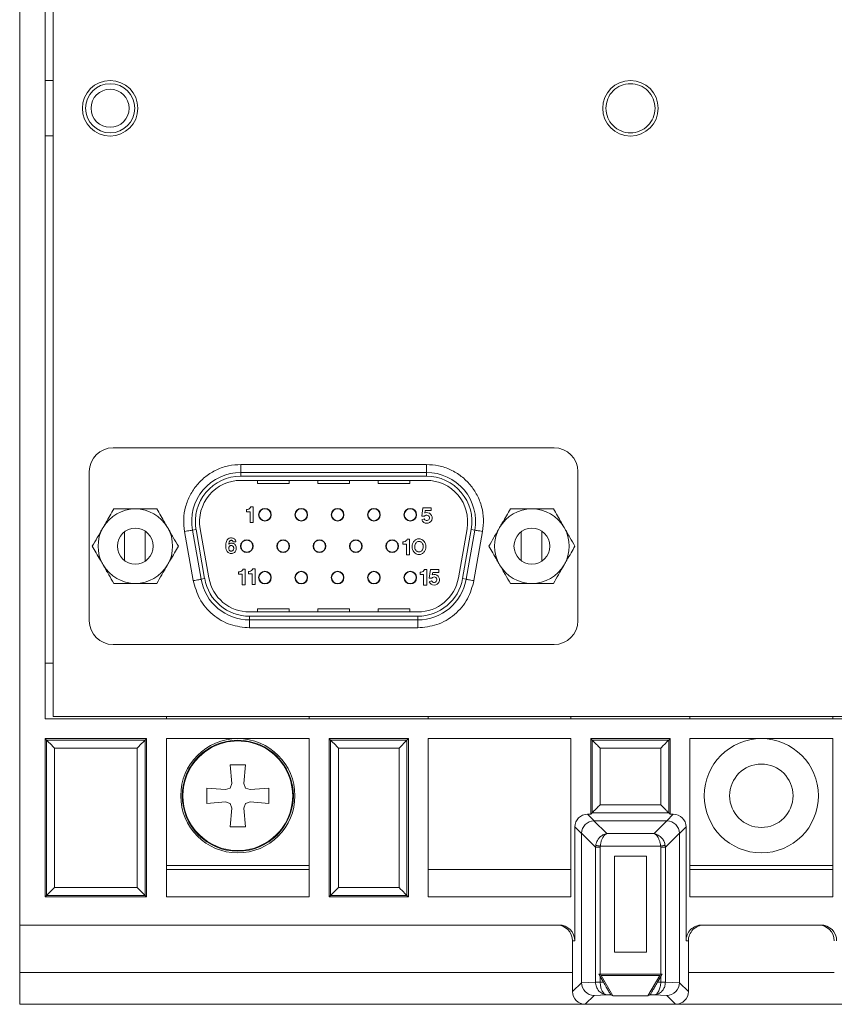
# Model space of a CAD drawing. Header units: millimetres. Extents: x -85 to 520, y 111 to 242.
# Tile 1 of 37: x -85 to -33, y 115 to 177. Entities that reach past the tile are written whole.
import ezdxf

# ---------------------------------------------------------------- set-up
doc = ezdxf.new("R2010")
doc.units = ezdxf.units.MM

msp = doc.modelspace()

# ---------------------------------------------------------------- linework, layer by layer
at = {"color": 7, "linetype": 'Continuous', "lineweight": 15}
for p, q in [((-84.654, 119.616), (-84.654, 222.615)), ((-83.054, 209.616), (-83.054, 132.616)), ((-82.554, 209.466), (-82.554, 132.766)), ((-82.554, 172.859), (-83.054, 172.859)), ((-82.554, 169.372), (-83.054, 169.372)), ((-50.965, 149.704), (-78.765, 149.704)), ((-70.715, 148.154), (-70.715, 148.654)), ((-70.715, 148.654), (-59.015, 148.654)), ((-59.015, 148.154), (-59.015, 148.654)), ((-80.265, 148.204), (-80.265, 138.804)), ((-70.715, 148.154), (-70.715, 147.923)), ((-70.715, 148.154), (-59.015, 148.154)), ((-70.715, 147.923), (-59.015, 147.923)), ((-59.015, 148.154), (-59.015, 147.923)), ((-49.465, 138.804), (-49.465, 148.204)), ((-70.715, 147.654), (-59.015, 147.654)), ((-69.665, 147.654), (-69.665, 147.454)), ((-69.665, 147.454), (-67.665, 147.454)), ((-67.665, 147.654), (-67.665, 147.454)), ((-65.865, 147.654), (-65.865, 147.454)), ((-65.865, 147.454), (-63.865, 147.454)), ((-63.865, 147.654), (-63.865, 147.454)), ((-62.065, 147.654), (-62.065, 147.454)), ((-62.065, 147.454), (-60.065, 147.454)), ((-60.065, 147.654), (-60.065, 147.454)), ((-70.085, 145.987), (-69.941, 145.987)), ((-69.941, 145.987), (-69.941, 145.006)), ((-59.235, 145.923), (-59.309, 145.387)), ((-59.235, 145.923), (-58.714, 145.923)), ((-58.714, 145.923), (-58.714, 145.752)), ((-70.36, 145.816), (-70.288, 145.816)), ((-70.36, 145.816), (-70.36, 145.679)), ((-70.36, 145.679), (-70.132, 145.679)), ((-70.132, 145.679), (-70.132, 145.006)), ((-59.309, 145.387), (-59.136, 145.387)), ((-59.092, 145.752), (-59.118, 145.595)), ((-59.092, 145.752), (-58.714, 145.752)), ((-70.132, 145.006), (-69.941, 145.006)), ((-59.307, 145.16), (-59.156, 145.222)), ((-78.049, 144.404), (-78.049, 142.604)), ((-76.749, 144.452), (-76.749, 142.557)), ((-73.714, 141.329), (-74.26, 144.429)), ((-73.768, 144.516), (-73.54, 144.556)), ((-73.768, 144.516), (-73.221, 141.416)), ((-73.54, 144.556), (-72.994, 141.456)), ((-72.729, 141.503), (-73.275, 144.603)), ((-56.454, 144.603), (-57.001, 141.503)), ((-56.189, 144.556), (-56.736, 141.456)), ((-55.962, 144.516), (-56.509, 141.416)), ((-55.962, 144.516), (-56.189, 144.556)), ((-55.47, 144.429), (-56.016, 141.329)), ((-53.049, 144.404), (-53.049, 142.604)), ((-51.749, 144.452), (-51.749, 142.557)), ((-71.21, 143.782), (-71.025, 143.782)), ((-60.501, 143.777), (-60.43, 143.777)), ((-60.501, 143.777), (-60.501, 143.64)), ((-60.501, 143.64), (-60.273, 143.64)), ((-60.273, 143.64), (-60.273, 142.967)), ((-60.227, 143.948), (-60.082, 143.948)), ((-60.082, 143.948), (-60.082, 142.967)), ((-60.273, 142.967), (-60.082, 142.967)), ((-70.851, 141.885), (-70.851, 141.748)), ((-70.851, 141.885), (-70.779, 141.885)), ((-70.851, 141.748), (-70.623, 141.748)), ((-70.623, 141.748), (-70.623, 141.075)), ((-70.576, 142.056), (-70.432, 142.056)), ((-70.432, 142.056), (-70.432, 141.075)), ((-70.237, 141.906), (-70.237, 141.769)), ((-70.237, 141.906), (-70.165, 141.906)), ((-70.237, 141.769), (-70.009, 141.769)), ((-70.009, 141.769), (-70.009, 141.096)), ((-69.962, 142.077), (-69.818, 142.077)), ((-69.818, 142.077), (-69.818, 141.096)), ((-59.418, 141.858), (-59.346, 141.858)), ((-59.418, 141.858), (-59.418, 141.721)), ((-59.418, 141.721), (-59.19, 141.721)), ((-59.19, 141.721), (-59.19, 141.048)), ((-59.144, 142.029), (-58.999, 142.029)), ((-58.999, 142.029), (-58.999, 141.048)), ((-58.764, 142.024), (-58.838, 141.489)), ((-58.764, 142.024), (-58.243, 142.024)), ((-58.621, 141.853), (-58.648, 141.697)), ((-58.621, 141.853), (-58.243, 141.853)), ((-58.243, 142.024), (-58.243, 141.853)), ((-72.994, 141.456), (-73.221, 141.416)), ((-70.623, 141.075), (-70.432, 141.075)), ((-70.009, 141.096), (-69.818, 141.096)), ((-59.19, 141.048), (-58.999, 141.048)), ((-58.838, 141.489), (-58.666, 141.489)), ((-58.836, 141.261), (-58.685, 141.323)), ((-56.509, 141.416), (-56.736, 141.456)), ((-59.562, 139.354), (-70.168, 139.354)), ((-70.168, 138.854), (-70.168, 139.085)), ((-70.168, 139.085), (-59.562, 139.085)), ((-69.665, 139.554), (-69.665, 139.354)), ((-69.665, 139.554), (-67.665, 139.554)), ((-67.665, 139.554), (-67.665, 139.354)), ((-65.865, 139.554), (-63.865, 139.554)), ((-65.865, 139.554), (-65.865, 139.354)), ((-63.865, 139.554), (-63.865, 139.354)), ((-62.065, 139.554), (-62.065, 139.354)), ((-62.065, 139.554), (-60.065, 139.554)), ((-60.065, 139.554), (-60.065, 139.354)), ((-59.562, 139.085), (-59.562, 138.854)), ((-70.168, 138.854), (-59.562, 138.854)), ((-70.168, 138.354), (-70.168, 138.854)), ((-59.562, 138.854), (-59.562, 138.354)), ((-59.562, 138.354), (-70.168, 138.354)), ((-78.765, 137.304), (-50.965, 137.304)), ((-82.554, 136.116), (-83.054, 136.116)), ((-83.054, 132.616), (-29.654, 132.616)), ((-82.554, 132.766), (484.625, 132.766)), ((-75.404, 132.616), (-75.404, 132.766)), ((-66.404, 132.766), (-66.404, 132.616)), ((-58.904, 132.616), (-58.904, 132.766)), ((-49.904, 132.766), (-49.904, 132.616)), ((-42.404, 132.616), (-42.404, 132.766)), ((-33.404, 132.766), (-33.404, 132.616)), ((-76.654, 131.366), (-83.054, 131.366)), ((-83.054, 131.366), (-83.054, 121.386)), ((-82.965, 131.276), (-83.054, 131.366)), ((-82.965, 131.276), (-82.965, 121.475)), ((-76.743, 131.276), (-82.965, 131.276)), ((-76.654, 131.366), (-76.743, 131.276)), ((-76.743, 121.475), (-76.743, 131.276)), ((-76.654, 121.386), (-76.654, 131.366)), ((-66.404, 131.366), (-75.404, 131.366)), ((-75.404, 131.366), (-75.404, 121.386)), ((-66.404, 121.386), (-66.404, 131.366)), ((-60.154, 131.366), (-65.154, 131.366)), ((-65.154, 131.366), (-65.154, 121.386)), ((-65.154, 131.366), (-65.065, 131.276)), ((-60.243, 131.276), (-65.065, 131.276)), ((-65.065, 131.276), (-65.065, 121.475)), ((-60.743, 130.776), (-60.243, 131.276)), ((-60.243, 131.276), (-60.154, 131.366)), ((-60.243, 121.475), (-60.243, 131.276)), ((-60.154, 121.386), (-60.154, 131.366)), ((-49.904, 131.366), (-58.904, 131.366)), ((-58.904, 131.366), (-58.904, 121.386)), ((-49.904, 121.386), (-49.904, 131.366)), ((-43.654, 131.366), (-48.654, 131.366)), ((-48.654, 131.366), (-48.654, 126.602)), ((-48.654, 131.366), (-48.565, 131.276)), ((-48.565, 131.276), (-48.565, 126.693)), ((-43.743, 131.276), (-48.565, 131.276)), ((-43.654, 131.366), (-43.743, 131.276)), ((-43.743, 126.693), (-43.743, 131.276)), ((-43.654, 126.602), (-43.654, 131.366)), ((-33.404, 131.366), (-42.404, 131.366)), ((-42.404, 131.366), (-42.404, 121.386)), ((-33.404, 121.386), (-33.404, 131.366)), ((-82.465, 130.776), (-82.465, 121.975)), ((-77.243, 130.776), (-82.465, 130.776)), ((-77.243, 121.975), (-77.243, 130.776)), ((-64.565, 130.776), (-64.565, 121.975)), ((-60.743, 130.776), (-64.565, 130.776)), ((-60.743, 121.975), (-60.743, 130.776)), ((-44.243, 130.776), (-48.065, 130.776)), ((-48.065, 130.776), (-48.065, 127.193)), ((-44.243, 127.193), (-44.243, 130.776)), ((-71.289, 128.546), (-71.391, 129.716)), ((-71.391, 129.716), (-70.416, 129.716)), ((-70.416, 129.716), (-70.518, 128.546)), ((-71.391, 128.253), (-71.289, 128.546)), ((-70.518, 128.546), (-70.416, 128.253)), ((-72.854, 127.278), (-72.854, 128.253)), ((-72.854, 128.253), (-71.684, 128.151)), ((-71.684, 128.151), (-71.391, 128.253)), ((-70.416, 128.253), (-70.124, 128.151)), ((-70.124, 128.151), (-68.954, 128.253)), ((-68.954, 128.253), (-68.954, 127.278)), ((-71.684, 127.38), (-72.854, 127.278)), ((-71.391, 127.278), (-71.684, 127.38)), ((-71.289, 126.986), (-71.391, 127.278)), ((-70.416, 127.278), (-70.518, 126.986)), ((-70.124, 127.38), (-70.416, 127.278)), ((-68.954, 127.278), (-70.124, 127.38)), ((-71.391, 125.816), (-71.289, 126.986)), ((-70.518, 126.986), (-70.416, 125.816)), ((-48.565, 126.693), (-48.654, 126.602)), ((-43.743, 126.693), (-48.565, 126.693)), ((-48.065, 127.193), (-44.243, 127.193)), ((-43.654, 126.602), (-43.743, 126.693)), ((-48.438, 126.185), (-48.855, 126.602)), ((-48.654, 126.602), (-48.855, 126.602)), ((-47.646, 125.379), (-48.452, 126.185)), ((-48.438, 126.185), (-48.452, 126.185)), ((-48.438, 126.185), (-43.869, 126.185)), ((-44.662, 125.379), (-43.856, 126.185)), ((-43.869, 126.185), (-43.452, 126.602)), ((-43.452, 126.602), (-43.654, 126.602)), ((-70.416, 125.816), (-71.391, 125.816)), ((-49.238, 125.385), (-49.655, 125.802)), ((-49.655, 125.802), (-49.655, 118.616)), ((-43.069, 125.385), (-42.652, 125.802)), ((-42.652, 118.616), (-42.652, 125.802)), ((-48.356, 124.517), (-49.238, 125.399)), ((-49.238, 115.98), (-49.238, 125.385)), ((-47.646, 125.379), (-44.662, 125.379)), ((-43.951, 124.517), (-43.069, 125.399)), ((-43.069, 125.385), (-43.069, 125.399)), ((-43.069, 125.385), (-43.069, 115.98)), ((-48.356, 124.517), (-48.346, 124.637)), ((-48.356, 116.022), (-48.356, 124.517)), ((-48.061, 124.517), (-48.356, 124.517)), ((-48.061, 124.517), (-48.056, 124.592)), ((-48.061, 116.525), (-48.061, 124.517)), ((-48.056, 124.592), (-44.252, 124.592)), ((-44.252, 124.592), (-44.246, 124.517)), ((-44.246, 124.517), (-44.246, 116.525)), ((-44.246, 124.517), (-43.951, 124.517)), ((-43.961, 124.637), (-43.951, 124.517)), ((-43.951, 124.517), (-43.951, 116.022)), ((-47.157, 123.95), (-45.15, 123.95)), ((-47.157, 117.907), (-47.157, 123.95)), ((-45.15, 123.95), (-45.15, 117.907)), ((-66.404, 123.366), (-75.404, 123.366)), ((-75.404, 123.118), (-66.404, 123.118)), ((-58.904, 123.118), (-49.904, 123.118)), ((-33.404, 123.366), (-42.404, 123.366)), ((-33.404, 123.118), (-42.404, 123.118)), ((-82.465, 121.975), (-77.243, 121.975)), ((-64.565, 121.975), (-60.743, 121.975)), ((-83.054, 121.386), (-82.965, 121.475)), ((-83.054, 121.386), (-76.654, 121.386)), ((-82.965, 121.475), (-76.743, 121.475)), ((-76.654, 121.386), (-76.743, 121.475)), ((-75.404, 121.386), (-66.404, 121.386)), ((-65.154, 121.386), (-65.065, 121.475)), ((-65.154, 121.386), (-60.154, 121.386)), ((-65.065, 121.475), (-60.243, 121.475)), ((-60.154, 121.386), (-60.243, 121.475)), ((-58.904, 121.386), (-49.904, 121.386)), ((-42.404, 121.386), (-33.404, 121.386)), ((-50.655, 119.616), (-84.654, 119.616)), ((-84.654, 116.616), (-84.654, 119.616)), ((-34.155, 119.616), (-41.652, 119.616)), ((-49.804, 116.616), (-49.804, 118.616)), ((-49.655, 118.616), (-49.804, 118.616)), ((-42.504, 118.616), (-42.652, 118.616)), ((-42.504, 118.616), (-42.504, 116.616)), ((-45.15, 117.907), (-47.157, 117.907)), ((-84.654, 114.616), (-84.654, 116.616)), ((-49.804, 116.616), (-84.654, 116.616)), ((-49.804, 116.616), (-49.804, 115.415)), ((-48.061, 116.365), (-48.153, 116.525)), ((-48.153, 116.525), (-48.007, 116.441)), ((-48.153, 116.525), (-48.061, 116.525)), ((-48.061, 116.525), (-44.246, 116.525)), ((-47.861, 116.018), (-48.061, 116.365)), ((-48.061, 116.022), (-48.061, 116.365)), ((-48.007, 116.441), (-47.257, 115.141)), ((-48.007, 116.441), (-44.3, 116.441)), ((-44.3, 116.441), (-45.051, 115.141)), ((-44.246, 116.365), (-44.446, 116.018)), ((-44.3, 116.441), (-44.154, 116.525)), ((-44.154, 116.525), (-44.246, 116.365)), ((-44.246, 116.525), (-44.154, 116.525)), ((-44.246, 116.365), (-44.246, 116.022)), ((-42.504, 115.415), (-42.504, 116.616)), ((-33.304, 116.616), (-42.504, 116.616)), ((-49.804, 115.415), (-49.238, 115.98)), ((-49.238, 115.98), (-48.356, 116.022)), ((-48.356, 116.022), (-48.061, 116.022)), ((-48.356, 116.022), (-48.356, 116.016)), ((-48.061, 116.018), (-48.061, 116.022)), ((-47.861, 116.018), (-48.061, 116.018)), ((-44.246, 116.018), (-44.446, 116.018)), ((-44.246, 116.022), (-44.246, 116.018)), ((-44.246, 116.022), (-43.951, 116.022)), ((-43.951, 116.016), (-43.951, 116.022)), ((-43.951, 116.022), (-43.069, 115.98)), ((-43.069, 115.98), (-42.504, 115.415)), ((-48.439, 115.18), (-49.004, 114.616)), ((-47.646, 115.218), (-48.439, 115.18)), ((-47.646, 115.218), (-47.905, 115.276)), ((-47.806, 115.277), (-47.646, 115.218)), ((-47.391, 115.218), (-47.646, 115.218)), ((-47.257, 115.141), (-47.391, 115.218)), ((-45.051, 115.141), (-47.257, 115.141)), ((-44.916, 115.218), (-45.051, 115.141)), ((-44.662, 115.218), (-44.916, 115.218)), ((-43.868, 115.18), (-44.662, 115.218)), ((-43.868, 115.18), (-43.304, 114.616)), ((-84.654, 114.616), (-49.004, 114.616)), ((-49.004, 114.616), (-43.304, 114.616)), ((-43.304, 114.616), (-32.504, 114.616))]:
    msp.add_line(p, q, dxfattribs=at)
at = {"color": 7, "linetype": 'Continuous', "lineweight": 15, "flags": 128}
for points in [[(-73.768, 144.516), (-73.777, 144.514), (-73.805, 144.509), (-73.851, 144.501), (-73.912, 144.49), (-73.987, 144.477), (-74.072, 144.462), (-74.164, 144.446), (-74.26, 144.429)], [(-55.962, 144.516), (-55.953, 144.514), (-55.925, 144.509), (-55.879, 144.501), (-55.818, 144.49), (-55.743, 144.477), (-55.658, 144.462), (-55.566, 144.446), (-55.47, 144.429)], [(-73.221, 141.416), (-73.231, 141.414), (-73.259, 141.409), (-73.304, 141.401), (-73.365, 141.39), (-73.44, 141.377), (-73.525, 141.362), (-73.618, 141.346), (-73.714, 141.329)], [(-56.509, 141.416), (-56.499, 141.414), (-56.471, 141.409), (-56.426, 141.401), (-56.364, 141.39), (-56.29, 141.377), (-56.205, 141.362), (-56.112, 141.346), (-56.016, 141.329)], [(-82.465, 130.776), (-82.562, 130.873), (-82.655, 130.967), (-82.741, 131.053), (-82.817, 131.128), (-82.879, 131.191), (-82.925, 131.237), (-82.954, 131.266), (-82.965, 131.276)], [(-76.743, 131.276), (-76.753, 131.266), (-76.782, 131.237), (-76.828, 131.191), (-76.891, 131.128), (-76.966, 131.053), (-77.052, 130.967), (-77.146, 130.873), (-77.243, 130.776)], [(-65.065, 131.276), (-65.054, 131.266), (-65.025, 131.237), (-64.979, 131.191), (-64.917, 131.128), (-64.841, 131.053), (-64.755, 130.967), (-64.662, 130.873), (-64.565, 130.776)], [(-48.346, 124.637), (-48.331, 124.634), (-48.309, 124.631), (-48.279, 124.626), (-48.242, 124.621), (-48.201, 124.615), (-48.155, 124.608), (-48.106, 124.6), (-48.056, 124.592)], [(-43.961, 124.637), (-43.976, 124.634), (-43.999, 124.631), (-44.028, 124.626), (-44.065, 124.621), (-44.107, 124.615), (-44.153, 124.608), (-44.201, 124.6), (-44.252, 124.592)], [(-82.965, 121.475), (-82.954, 121.485), (-82.925, 121.514), (-82.879, 121.56), (-82.817, 121.623), (-82.741, 121.698), (-82.655, 121.784), (-82.562, 121.878), (-82.465, 121.975)], [(-76.743, 121.475), (-76.753, 121.485), (-76.782, 121.514), (-76.828, 121.56), (-76.891, 121.623), (-76.966, 121.698), (-77.052, 121.784), (-77.146, 121.878), (-77.243, 121.975)], [(-65.065, 121.475), (-65.054, 121.485), (-65.025, 121.514), (-64.979, 121.56), (-64.917, 121.623), (-64.841, 121.698), (-64.755, 121.784), (-64.662, 121.878), (-64.565, 121.975)], [(-60.243, 121.475), (-60.253, 121.485), (-60.282, 121.514), (-60.328, 121.56), (-60.391, 121.623), (-60.466, 121.698), (-60.552, 121.784), (-60.646, 121.878), (-60.743, 121.975)], [(-48.061, 116.018), (-48.113, 116.018), (-48.163, 116.017), (-48.21, 116.017), (-48.253, 116.017), (-48.29, 116.016), (-48.32, 116.016), (-48.342, 116.016), (-48.356, 116.016)], [(-43.951, 116.016), (-43.965, 116.016), (-43.987, 116.016), (-44.017, 116.016), (-44.054, 116.017), (-44.097, 116.017), (-44.144, 116.017), (-44.194, 116.018), (-44.246, 116.018)]]:
    msp.add_lwpolyline(points, dxfattribs=at)
at = {"color": 7, "linetype": 'Continuous', "lineweight": 15}
for centre, radius in [((-78.954, 171.116), 1.75), ((-78.954, 171.116), 1.55), ((-46.154, 171.116), 1.75), ((-78.954, 171.116), 1.2), ((-69.195, 145.484), 0.4), ((-66.905, 145.484), 0.4), ((-64.615, 145.484), 0.4), ((-62.325, 145.484), 0.4), ((-60.035, 145.484), 0.4), ((-77.365, 143.504), 1.13), ((-52.365, 143.504), 1.13), ((-70.335, 143.504), 0.4), ((-68.045, 143.504), 0.4), ((-65.755, 143.504), 0.4), ((-63.465, 143.504), 0.4), ((-61.175, 143.504), 0.4), ((-69.195, 141.524), 0.4), ((-66.905, 141.524), 0.4), ((-64.615, 141.524), 0.4), ((-62.325, 141.524), 0.4), ((-60.035, 141.524), 0.4), ((-70.904, 127.766), 3.6), ((-70.904, 127.766), 3.5), ((-37.904, 127.766), 3.6), ((-37.904, 127.766), 2)]:
    msp.add_circle(centre, radius, dxfattribs=at)
for centre, radius, start, end in [((-78.765, 148.204), 1.5, 90, 180), ((-50.965, 148.204), 1.5, 0, 90), ((-70.715, 145.054), 3.1, 90, 190), ((-70.715, 145.054), 2.869, 90, 190), ((-59.015, 145.054), 3.1, 350, 90), ((-59.015, 145.054), 2.869, 350, 90), ((-70.715, 145.054), 2.6, 90, 190), ((-59.015, 145.054), 2.6, 350, 90), ((-70.321, 146.06), 0.247, 277.67546, 342.79465), ((-77.365, 143.504), 2.35, 90, 150), ((-77.365, 143.504), 2.35, 30, 90), ((-69.195, 145.484), 0.375, 90, 270), ((-69.195, 145.484), 0.375, 270, 90), ((-66.905, 145.484), 0.375, 90, 270), ((-66.905, 145.484), 0.375, 270, 90), ((-64.615, 145.484), 0.375, 90, 270), ((-64.615, 145.484), 0.375, 270, 90), ((-62.325, 145.484), 0.375, 90, 270), ((-62.325, 145.484), 0.375, 270, 90), ((-60.035, 145.484), 0.375, 90, 270), ((-60.035, 145.484), 0.375, 270, 90), ((-58.993, 145.283), 0.337, 201.36668, 111.80076), ((-58.996, 145.287), 0.172, 202.22938, 144.35928), ((-52.365, 143.504), 2.35, 90, 150), ((-52.365, 143.504), 2.35, 30, 90), ((-77.365, 143.504), 2.35, 150, 210), ((-77.365, 143.504), 2.35, 330, 30), ((-52.365, 143.504), 2.35, 150, 210), ((-52.365, 143.504), 2.35, 330, 30), ((-70.335, 143.504), 0.375, 90, 270), ((-70.335, 143.504), 0.375, 270, 90), ((-68.045, 143.504), 0.375, 90, 270), ((-68.045, 143.504), 0.375, 270, 90), ((-65.755, 143.504), 0.375, 90, 270), ((-65.755, 143.504), 0.375, 270, 90), ((-63.465, 143.504), 0.375, 90, 270), ((-63.465, 143.504), 0.375, 270, 90), ((-61.175, 143.504), 0.375, 90, 270), ((-61.175, 143.504), 0.375, 270, 90), ((-60.462, 144.021), 0.247, 277.67546, 342.79465), ((-77.365, 143.504), 2.35, 210, 270), ((-77.365, 143.504), 2.35, 270, 330), ((-52.365, 143.504), 2.35, 210, 270), ((-52.365, 143.504), 2.35, 270, 330), ((-70.812, 142.129), 0.247, 277.67546, 342.79465), ((-70.198, 142.15), 0.247, 277.67546, 342.79465), ((-69.195, 141.524), 0.375, 90, 270), ((-69.195, 141.524), 0.375, 270, 90), ((-66.905, 141.524), 0.375, 90, 270), ((-66.905, 141.524), 0.375, 270, 90), ((-64.615, 141.524), 0.375, 90, 270), ((-64.615, 141.524), 0.375, 270, 90), ((-62.325, 141.524), 0.375, 90, 270), ((-62.325, 141.524), 0.375, 270, 90), ((-60.035, 141.524), 0.375, 90, 270), ((-60.035, 141.524), 0.375, 270, 90), ((-59.379, 142.102), 0.247, 277.67546, 342.79465), ((-58.523, 141.384), 0.337, 201.36668, 111.80076), ((-58.526, 141.388), 0.172, 202.22938, 144.35928), ((-70.168, 141.954), 3.1, 190, 270), ((-70.168, 141.954), 2.869, 190, 270), ((-70.168, 141.954), 2.6, 190, 270), ((-59.562, 141.954), 2.6, 270, 350), ((-59.562, 141.954), 2.869, 270, 350), ((-59.562, 141.954), 3.1, 270, 350), ((-78.765, 138.804), 1.5, 180, 270), ((-50.965, 138.804), 1.5, 270, 0), ((-70.904, 127.766), 3.458, 314.99976, 135), ((-70.904, 127.766), 3.458, 135, 314.99976)]:
    msp.add_arc(centre, radius, start, end, dxfattribs=at)
for centre, major_axis, ratio, start_param, end_param in [((-48.855, 125.802), (-0.566, 0.566), 0.999921, 5.497827, 7.068544), ((-48.439, 125.386), (0.566, 0.566), 0.998377, 0.802037, 2.339555), ((-43.909, 125.345), (0.335, 0.78), 0.932781, 0.364185, 0.380785), ((-43.868, 125.386), (0.566, -0.566), 0.998377, 0.802037, 2.339555), ((-43.452, 125.802), (0.566, 0.566), 0.999921, 5.497827, 7.068544), ((-48.398, 125.345), (0.78, -0.335), 0.932781, 3.505778, 3.522377), ((-50.804, 118.616), (1, 0), 0.99996, 0, 1.570796), ((-50.655, 118.616), (1, 0), 0.99996, 0, 1.570796), ((-41.652, 118.616), (1, 0), 0.99996, 1.570796, 3.141593), ((-41.504, 118.616), (1, 0), 0.99996, 1.570796, 3.141593), ((-34.304, 118.616), (1, 0), 0.99996, 0, 1.570796), ((-34.155, 118.616), (1, 0), 0.99996, 0, 1.570796), ((-48.439, 115.98), (-0.324, 0.732), 0.998842, 1.154547, 2.724492), ((-43.868, 115.98), (0.324, 0.732), 0.998842, 3.558693, 5.128638), ((-49.004, 115.416), (-0.566, -0.566), 0.999921, 5.497827, 7.068544), ((-43.304, 115.416), (0.566, -0.566), 0.999921, 5.497827, 7.068544)]:
    msp.add_ellipse(centre, major_axis=major_axis, ratio=ratio, start_param=start_param, end_param=end_param, dxfattribs=at)
for points, knots in [([(-47.704, 171.116), (-47.68, 171.318), (-47.634, 171.724), (-47.275, 172.24), (-46.763, 172.585), (-46.154, 172.706), (-45.544, 172.585), (-45.032, 172.24), (-44.674, 171.724), (-44.627, 171.318), (-44.604, 171.116)], [0, 0, 0, 0, 0.125, 0.25, 0.375, 0.5, 0.625, 0.75, 0.875, 1, 1, 1, 1]), ([(-44.604, 171.116), (-44.627, 170.913), (-44.674, 170.507), (-45.032, 169.991), (-45.544, 169.646), (-46.154, 169.525), (-46.763, 169.646), (-47.275, 169.991), (-47.634, 170.507), (-47.68, 170.913), (-47.704, 171.116)], [0, 0, 0, 0, 0.125, 0.25, 0.375, 0.5, 0.625, 0.75, 0.875, 1, 1, 1, 1]), ([(-74.26, 144.429), (-74.289, 144.687), (-74.348, 145.208), (-74.219, 145.994), (-73.933, 146.733), (-73.494, 147.386), (-72.927, 147.932), (-72.249, 148.341), (-71.497, 148.605), (-70.974, 148.638), (-70.715, 148.654)], [0, 0, 0, 0, 0.123501, 0.25, 0.376499, 0.5, 0.623501, 0.75, 0.876499, 1, 1, 1, 1]), ([(-59.015, 148.654), (-58.756, 148.638), (-58.233, 148.605), (-57.481, 148.341), (-56.803, 147.932), (-56.236, 147.386), (-55.797, 146.733), (-55.511, 145.994), (-55.382, 145.208), (-55.441, 144.687), (-55.47, 144.429)], [0, 0, 0, 0, 0.123501, 0.25, 0.376499, 0.5, 0.623501, 0.75, 0.876499, 1, 1, 1, 1]), ([(-78.722, 145.854), (-78.886, 145.569), (-79.102, 145.196), (-79.343, 144.778), (-79.4, 144.679)], [0, 0, 0, 0, 0.763506, 1, 1, 1, 1]), ([(-78.722, 145.854), (-78.392, 145.854), (-77.961, 145.854), (-77.479, 145.854), (-77.365, 145.854)], [0, 0, 0, 0, 0.763506, 1, 1, 1, 1]), ([(-77.365, 145.854), (-77.119, 145.854), (-76.636, 145.854), (-76.215, 145.854), (-76.008, 145.854)], [0, 0, 0, 0, 0.507868, 1, 1, 1, 1]), ([(-76.008, 145.854), (-75.844, 145.569), (-75.628, 145.196), (-75.387, 144.778), (-75.33, 144.679)], [0, 0, 0, 0, 0.763506, 1, 1, 1, 1]), ([(-53.722, 145.854), (-53.886, 145.569), (-54.102, 145.196), (-54.343, 144.778), (-54.4, 144.679)], [0, 0, 0, 0, 0.763506, 1, 1, 1, 1]), ([(-53.722, 145.854), (-53.392, 145.854), (-52.961, 145.854), (-52.479, 145.854), (-52.365, 145.854)], [0, 0, 0, 0, 0.763507, 1, 1, 1, 1]), ([(-52.365, 145.854), (-52.119, 145.854), (-51.636, 145.854), (-51.215, 145.854), (-51.008, 145.854)], [0, 0, 0, 0, 0.507867, 1, 1, 1, 1]), ([(-51.008, 145.854), (-50.844, 145.569), (-50.628, 145.196), (-50.387, 144.778), (-50.33, 144.679)], [0, 0, 0, 0, 0.763506, 1, 1, 1, 1]), ([(-79.4, 144.679), (-79.523, 144.467), (-79.765, 144.048), (-79.975, 143.683), (-80.079, 143.504)], [0, 0, 0, 0, 0.507868, 1, 1, 1, 1]), ([(-75.33, 144.679), (-75.207, 144.467), (-74.965, 144.048), (-74.755, 143.683), (-74.651, 143.504)], [0, 0, 0, 0, 0.507869, 1, 1, 1, 1]), ([(-54.4, 144.679), (-54.523, 144.467), (-54.765, 144.048), (-54.975, 143.683), (-55.079, 143.504)], [0, 0, 0, 0, 0.507868, 1, 1, 1, 1]), ([(-50.33, 144.679), (-50.207, 144.467), (-49.965, 144.048), (-49.755, 143.683), (-49.651, 143.504)], [0, 0, 0, 0, 0.507869, 1, 1, 1, 1]), ([(-80.079, 143.504), (-79.914, 143.219), (-79.698, 142.846), (-79.457, 142.428), (-79.4, 142.329)], [0, 0, 0, 0, 0.763506, 1, 1, 1, 1]), ([(-74.651, 143.504), (-74.816, 143.219), (-75.032, 142.846), (-75.273, 142.428), (-75.33, 142.329)], [0, 0, 0, 0, 0.763506, 1, 1, 1, 1]), ([(-71.471, 143.629), (-71.449, 143.646), (-71.403, 143.679), (-71.313, 143.694), (-71.217, 143.688), (-71.12, 143.647), (-71.045, 143.571), (-71.004, 143.468), (-70.996, 143.352), (-71.016, 143.237), (-71.076, 143.143), (-71.157, 143.071), (-71.269, 143.043), (-71.38, 143.045), (-71.479, 143.074), (-71.555, 143.133), (-71.622, 143.233), (-71.67, 143.437), (-71.666, 143.66), (-71.608, 143.844), (-71.552, 143.941), (-71.465, 144.003), (-71.355, 144.026), (-71.251, 144.027), (-71.154, 143.992), (-71.088, 143.941), (-71.042, 143.879), (-71.03, 143.824), (-71.026, 143.792), (-71.025, 143.782)], [0, 0, 0, 0, 0.028124, 0.056069, 0.089772, 0.125183, 0.159382, 0.196069, 0.233912, 0.276938, 0.311086, 0.344912, 0.384664, 0.424283, 0.456019, 0.487751, 0.519359, 0.575663, 0.696925, 0.73992, 0.769775, 0.809766, 0.842214, 0.883059, 0.913724, 0.944132, 0.96703, 0.989989, 1, 1, 1, 1]), ([(-71.319, 143.188), (-71.335, 143.189), (-71.368, 143.192), (-71.412, 143.218), (-71.447, 143.256), (-71.473, 143.308), (-71.482, 143.371), (-71.471, 143.437), (-71.438, 143.496), (-71.389, 143.535), (-71.346, 143.548), (-71.323, 143.549), (-71.319, 143.549)], [0, 0, 0, 0, 0.090869, 0.181604, 0.277819, 0.382589, 0.504477, 0.630044, 0.754705, 0.874112, 0.975779, 1, 1, 1, 1]), ([(-71.21, 143.782), (-71.212, 143.797), (-71.216, 143.82), (-71.233, 143.845), (-71.256, 143.866), (-71.297, 143.877), (-71.347, 143.875), (-71.392, 143.853), (-71.424, 143.818), (-71.454, 143.769), (-71.464, 143.703), (-71.469, 143.654), (-71.471, 143.629)], [0, 0, 0, 0, 0.093166, 0.145313, 0.184709, 0.283182, 0.39614, 0.494557, 0.587129, 0.693297, 0.845355, 1, 1, 1, 1]), ([(-71.319, 143.549), (-71.303, 143.547), (-71.27, 143.544), (-71.227, 143.518), (-71.191, 143.48), (-71.165, 143.428), (-71.156, 143.365), (-71.167, 143.299), (-71.2, 143.241), (-71.25, 143.201), (-71.292, 143.188), (-71.315, 143.188), (-71.319, 143.188)], [0, 0, 0, 0, 0.090868, 0.181604, 0.27782, 0.382589, 0.504478, 0.630043, 0.754707, 0.874113, 0.975779, 1, 1, 1, 1]), ([(-59.483, 142.972), (-59.526, 142.977), (-59.612, 142.985), (-59.727, 143.053), (-59.825, 143.154), (-59.895, 143.295), (-59.924, 143.469), (-59.896, 143.656), (-59.806, 143.824), (-59.67, 143.935), (-59.553, 143.97), (-59.494, 143.972), (-59.483, 143.972)], [0, 0, 0, 0, 0.0876966, 0.1752515, 0.2688608, 0.3738972, 0.4948479, 0.6255978, 0.757388, 0.876813, 0.9784983, 1, 1, 1, 1]), ([(-59.483, 143.142), (-59.509, 143.145), (-59.56, 143.15), (-59.629, 143.191), (-59.695, 143.258), (-59.742, 143.357), (-59.759, 143.481), (-59.737, 143.608), (-59.677, 143.712), (-59.596, 143.778), (-59.53, 143.801), (-59.492, 143.802), (-59.483, 143.802)], [0, 0, 0, 0, 0.081285, 0.162382, 0.250567, 0.377359, 0.505002, 0.644966, 0.783494, 0.877776, 0.972592, 1, 1, 1, 1]), ([(-59.483, 143.972), (-59.44, 143.968), (-59.355, 143.959), (-59.239, 143.892), (-59.142, 143.791), (-59.071, 143.649), (-59.042, 143.476), (-59.071, 143.288), (-59.161, 143.121), (-59.297, 143.009), (-59.413, 142.974), (-59.473, 142.973), (-59.483, 142.972)], [0, 0, 0, 0, 0.0876979, 0.1752527, 0.2688605, 0.3738968, 0.494848, 0.6255978, 0.7573867, 0.8768119, 0.9784971, 1, 1, 1, 1]), ([(-59.483, 143.802), (-59.458, 143.8), (-59.407, 143.794), (-59.337, 143.754), (-59.272, 143.687), (-59.224, 143.588), (-59.207, 143.464), (-59.23, 143.336), (-59.289, 143.232), (-59.37, 143.167), (-59.436, 143.144), (-59.475, 143.143), (-59.483, 143.142)], [0, 0, 0, 0, 0.081287, 0.162383, 0.250567, 0.377359, 0.505002, 0.644965, 0.783494, 0.877774, 0.97259, 1, 1, 1, 1]), ([(-55.079, 143.504), (-54.914, 143.219), (-54.698, 142.846), (-54.457, 142.428), (-54.4, 142.329)], [0, 0, 0, 0, 0.763506, 1, 1, 1, 1]), ([(-49.651, 143.504), (-49.816, 143.219), (-50.032, 142.846), (-50.273, 142.428), (-50.33, 142.329)], [0, 0, 0, 0, 0.763506, 1, 1, 1, 1]), ([(-79.4, 142.329), (-79.277, 142.117), (-79.036, 141.698), (-78.825, 141.333), (-78.722, 141.154)], [0, 0, 0, 0, 0.5078683, 1, 1, 1, 1]), ([(-75.33, 142.329), (-75.453, 142.117), (-75.694, 141.698), (-75.905, 141.333), (-76.008, 141.154)], [0, 0, 0, 0, 0.507868, 1, 1, 1, 1]), ([(-54.4, 142.329), (-54.277, 142.117), (-54.036, 141.698), (-53.825, 141.333), (-53.722, 141.154)], [0, 0, 0, 0, 0.507868, 1, 1, 1, 1]), ([(-50.33, 142.329), (-50.453, 142.117), (-50.694, 141.698), (-50.905, 141.333), (-51.008, 141.154)], [0, 0, 0, 0, 0.507869, 1, 1, 1, 1]), ([(-78.722, 141.154), (-78.392, 141.154), (-77.961, 141.154), (-77.479, 141.154), (-77.365, 141.154)], [0, 0, 0, 0, 0.763506, 1, 1, 1, 1]), ([(-77.365, 141.154), (-77.119, 141.154), (-76.636, 141.154), (-76.215, 141.154), (-76.008, 141.154)], [0, 0, 0, 0, 0.507868, 1, 1, 1, 1]), ([(-70.168, 138.354), (-70.574, 138.394), (-71.413, 138.477), (-72.528, 139.142), (-73.377, 140.125), (-73.604, 140.936), (-73.714, 141.329)], [0, 0, 0, 0, 0.242227, 0.5, 0.757773, 1, 1, 1, 1]), ([(-56.016, 141.329), (-56.126, 140.936), (-56.353, 140.125), (-57.202, 139.142), (-58.317, 138.477), (-59.156, 138.394), (-59.562, 138.354)], [0, 0, 0, 0, 0.242227, 0.5, 0.757773, 1, 1, 1, 1]), ([(-53.722, 141.154), (-53.392, 141.154), (-52.961, 141.154), (-52.479, 141.154), (-52.365, 141.154)], [0, 0, 0, 0, 0.763507, 1, 1, 1, 1]), ([(-52.365, 141.154), (-52.119, 141.154), (-51.636, 141.154), (-51.215, 141.154), (-51.008, 141.154)], [0, 0, 0, 0, 0.507867, 1, 1, 1, 1]), ([(-48.565, 131.276), (-48.563, 131.275), (-48.56, 131.272), (-48.528, 131.241), (-48.446, 131.158), (-48.28, 130.992), (-48.141, 130.853), (-48.065, 130.776)], [0, 0, 0, 0, 0.086762, 0.177827, 0.379651, 0.657104, 1, 1, 1, 1]), ([(-43.743, 131.276), (-43.744, 131.275), (-43.747, 131.271), (-43.778, 131.24), (-43.862, 131.158), (-44.027, 130.992), (-44.166, 130.853), (-44.243, 130.776)], [0, 0, 0, 0, 0.086805, 0.17788, 0.379605, 0.657086, 1, 1, 1, 1]), ([(-48.565, 126.693), (-48.563, 126.694), (-48.56, 126.698), (-48.529, 126.729), (-48.446, 126.811), (-48.28, 126.977), (-48.141, 127.116), (-48.065, 127.193)], [0, 0, 0, 0, 0.086791, 0.177873, 0.379685, 0.65713, 1, 1, 1, 1]), ([(-44.243, 127.193), (-44.166, 127.116), (-44.027, 126.977), (-43.862, 126.811), (-43.778, 126.729), (-43.747, 126.698), (-43.744, 126.694), (-43.743, 126.693)], [0, 0, 0, 0, 0.342882, 0.620354, 0.82219, 0.913252, 1, 1, 1, 1]), ([(-48.346, 124.637), (-48.334, 124.692), (-48.31, 124.803), (-48.234, 124.962), (-48.132, 125.108), (-47.98, 125.251), (-47.808, 125.344), (-47.689, 125.37), (-47.646, 125.379)], [0, 0, 0, 0, 0.141336, 0.286141, 0.446629, 0.60705, 0.858242, 1, 1, 1, 1]), ([(-48.056, 124.592), (-48.046, 124.667), (-48.025, 124.819), (-47.944, 125.054), (-47.836, 125.247), (-47.734, 125.341), (-47.67, 125.371), (-47.65, 125.377), (-47.646, 125.379)], [0, 0, 0, 0, 0.188126, 0.386055, 0.673852, 0.899308, 0.97489, 1, 1, 1, 1]), ([(-44.252, 124.592), (-44.26, 124.658), (-44.278, 124.791), (-44.335, 124.981), (-44.411, 125.138), (-44.511, 125.299), (-44.602, 125.347), (-44.662, 125.379)], [0, 0, 0, 0, 0.166112, 0.339063, 0.527291, 0.690051, 1, 1, 1, 1]), ([(-44.662, 125.379), (-44.637, 125.374), (-44.552, 125.358), (-44.369, 125.284), (-44.17, 125.114), (-44.021, 124.878), (-43.982, 124.719), (-43.961, 124.637)], [0, 0, 0, 0, 0.08017, 0.283768, 0.588163, 0.788338, 1, 1, 1, 1]), ([(-47.391, 115.218), (-47.393, 115.222), (-47.399, 115.228), (-47.429, 115.277), (-47.475, 115.356), (-47.555, 115.492), (-47.684, 115.712), (-47.799, 115.911), (-47.861, 116.018)], [0, 0, 0, 0, 0.113954, 0.233066, 0.358572, 0.491541, 0.725594, 1, 1, 1, 1]), ([(-44.446, 116.018), (-44.508, 115.911), (-44.623, 115.712), (-44.752, 115.492), (-44.832, 115.356), (-44.878, 115.277), (-44.909, 115.228), (-44.914, 115.222), (-44.916, 115.218)], [0, 0, 0, 0, 0.274407, 0.508459, 0.641423, 0.766927, 0.886034, 1, 1, 1, 1]), ([(-44.662, 115.218), (-44.604, 115.23), (-44.49, 115.254), (-44.385, 115.415), (-44.313, 115.582), (-44.274, 115.723), (-44.251, 115.868), (-44.248, 115.97), (-44.246, 116.018)], [0, 0, 0, 0, 0.265254, 0.522987, 0.65839, 0.769855, 0.890742, 1, 1, 1, 1]), ([(-44.203, 115.41), (-44.242, 115.377), (-44.353, 115.285), (-44.518, 115.226), (-44.63, 115.22), (-44.662, 115.218)], [0, 0, 0, 0, 0.283874, 0.795431, 1, 1, 1, 1])]:
    msp.add_open_spline(points, degree=3, knots=knots, dxfattribs=at)
at = {"color": 8, "linetype": 'Continuous', "lineweight": 15}
for points, knots in [([(-47.905, 115.276), (-47.989, 115.326), (-48.118, 115.403), (-48.238, 115.571), (-48.305, 115.711), (-48.347, 115.859), (-48.353, 115.964), (-48.356, 116.016)], [0, 0, 0, 0, 0.34686, 0.530496, 0.678924, 0.843025, 1, 1, 1, 1]), ([(-48.061, 116.018), (-48.059, 115.966), (-48.055, 115.861), (-48.031, 115.713), (-47.99, 115.573), (-47.919, 115.404), (-47.851, 115.327), (-47.806, 115.277)], [0, 0, 0, 0, 0.15696, 0.321072, 0.469511, 0.653224, 1, 1, 1, 1]), ([(-43.951, 116.016), (-43.957, 115.94), (-43.97, 115.786), (-44.06, 115.572), (-44.155, 115.465), (-44.203, 115.41)], [0, 0, 0, 0, 0.323095, 0.654138, 1, 1, 1, 1])]:
    msp.add_open_spline(points, degree=3, knots=knots, dxfattribs=at)

doc.saveas('drawing.dxf')
